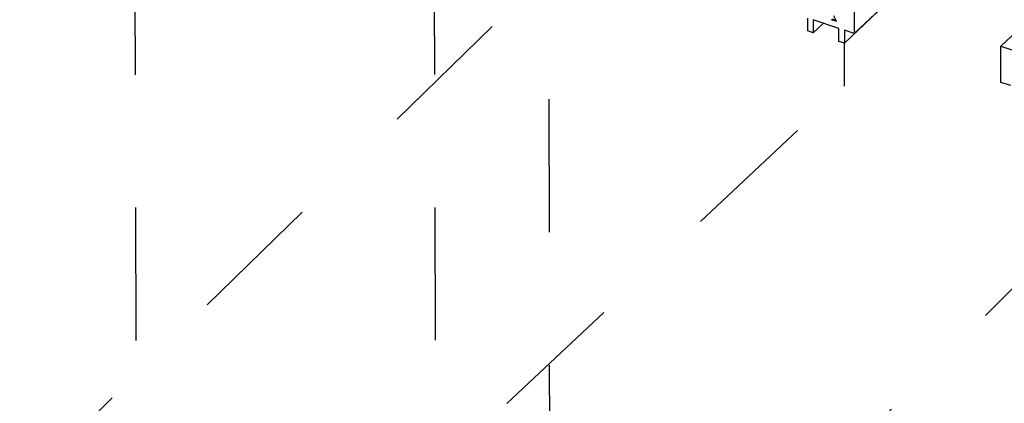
# Model space of a CAD drawing. Extents: x 0 to 1189, y 0 to 841.
# Tile 50 of 256: x 606 to 654, y 206 to 225. Entities that reach past the tile are written whole.
import ezdxf

# ---------------------------------------------------------------- set-up
doc = ezdxf.new("R2010")
doc.units = 0
doc.header["$LTSCALE"] = 65.395
doc.linetypes.add('DASHED', pattern=[0.2, 0.1, -0.1])
doc.layers.get('0').update_dxf_attribs({"linetype": 'CONTINUOUS'})

msp = doc.modelspace()

# ---------------------------------------------------------------- linework, layer by layer
at = {"color": 7, "linetype": 'DASHED'}
for p, q in [((631.401, 299.57), (631.701, 160.795)), ((625.789, 294.251), (626.058, 170.153)), ((611.076, 281.157), (611.297, 179.309)), ((590.789, 208.079), (617.429, 233.29)), ((605.404, 201.829), (631.543, 227.381)), ((646.138, 221.741), (646.133, 223.857)), ((619.977, 197.176), (646.138, 221.741)), ((634.568, 191.969), (660.728, 218.106))]:
    msp.add_line(p, q, dxfattribs=at)
at = {"color": 7, "linetype": 'Continuous'}
for p, q in [((646.608, 226.476), (646.613, 224.334)), ((648.429, 226.055), (646.613, 224.334)), ((646.133, 223.857), (648.136, 225.755)), ((653.835, 223.712), (655.837, 225.61)), ((644.328, 224.458), (644.326, 225.095)), ((645.861, 224.584), (644.597, 225.005)), ((644.597, 225.005), (644.599, 224.368)), ((645.475, 225.024), (645.734, 224.937)), ((645.51, 225.057), (645.707, 224.992)), ((645.734, 224.937), (645.604, 225.197)), ((644.599, 224.368), (645.095, 224.839)), ((645.862, 223.947), (645.861, 224.584)), ((646.613, 224.334), (646.132, 224.494)), ((646.132, 224.494), (646.133, 223.857)), ((644.599, 224.368), (644.328, 224.458)), ((646.133, 223.857), (645.862, 223.947)), ((653.835, 223.712), (660.781, 221.401)), ((653.838, 221.93), (653.835, 223.712)), ((654.32, 221.77), (653.838, 221.93))]:
    msp.add_line(p, q, dxfattribs=at)

doc.saveas('drawing.dxf')
